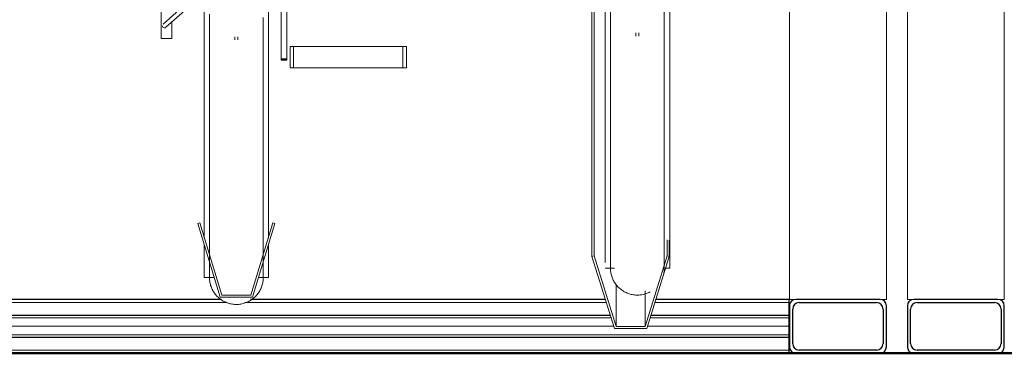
# Model space of a CAD drawing. Extents: x 50445 to 145605, y -10968 to 41989.
# Tile 94 of 256: x 86639 to 87554, y -1813 to -1503. Entities that reach past the tile are written whole.
import ezdxf

# ---------------------------------------------------------------- set-up
doc = ezdxf.new("R2010")
doc.units = 0
doc.header["$LTSCALE"] = 414.30304
doc.header["$MEASUREMENT"] = 0
doc.linetypes.add('gestippeld_2_', pattern=[6.35, 3.175, -3.175])
doc.linetypes.add('hartlijn-fijn', pattern=[6, 4, -1, 0, -1])
for name, color, linetype, lineweight in [('20100623 Survey drawing basement_dwg', 8, 'CONTINUOUS', 18), ('A-EQPM', 6, 'CONTINUOUS', 18), ('A-FLOR-OTLN', 6, 'CONTINUOUS', 18), ('GEBOUW6', 7, 'CONTINUOUS', 18), ('S-BEAM', 4, 'CONTINUOUS', 18), ('S-BEAM-HIDN', 4, 'gestippeld_2_', 18)]:
    doc.layers.add(name, color=color, linetype=linetype, lineweight=lineweight)

# ---------------------------------------------------------------- blocks, each defined once
blk = doc.blocks.new('20100623 Survey drawing basement_dwg-249796-plotview doorsnede C C  -  1 op 100')
at = {"layer": 'GEBOUW6', "flags": 128}
for points in [[(38535.89, -2480), (37535.89, -2480), (36783.36, -2480), (36782.56, -2480), (36768.99, -2480), (36765.87, -2480), (30217.25, -2480), (17338.2, -2480), (4509.39, -2480), (3767.2, -2480), (3766.68, -2480)], [(4803.28, -2480), (19071.86, -2480), (19080.55, -2480), (20179.4, -2480), (31937.66, -2480), (37251.97, -2480), (37370.39, -2480), (37374.49, -2480), (37378.2, -2480), (37379.46, -2480)]]:
    blk.add_lwpolyline(points, dxfattribs=at)
blk = doc.blocks.new('97_KA_gestapelde fietsenstalling 8 fietsen 1600x1900 - Type-8006210-plotview doorsnede C C  -  1 op 100')
at = {"layer": 'A-EQPM'}
for p, q in [((5591.1, -2188.15), (5591.1, -2092.9)), ((5631.1, -2373.39), (5631.1, -2104.9)), ((5691.1, -2104.9), (5691.1, -2373.39)), ((5707.89, -2113.08), (5707.89, -2206.8)), ((5702.67, -2206.8), (5702.67, -2114.48)), ((5991.5, -2134.16), (5991.5, -2390.22)), ((5993.42, -2137.57), (5993.42, -2389.64)), ((5623.07, -2147.88), (5593.01, -2174.68)), ((5595.67, -2177.66), (5625.72, -2150.88)), ((6003.7, -2395.93), (6003.7, -2159.6)), ((6063.7, -2159.6), (6063.7, -2401.01)), ((6175, -2430), (6175, -2160)), ((6265, -2160), (6265, -2430)), ((5601.1, -2172.87), (5601.1, -2188.15)), ((6008.7, -2177.74), (6008.7, -2178)), ((6032.2, -2182.87), (6032.2, -2185.92)), ((6035.2, -2185.92), (6035.2, -2182.72)), ((5591.1, -2188.15), (5601.1, -2188.15)), ((5659.6, -2186.54), (5659.6, -2189.27)), ((5662.6, -2189.27), (5662.6, -2186.64)), ((5711.1, -2195.63), (5714.31, -2195.63)), ((5711.1, -2195.63), (5711.1, -2215.34)), ((5714.31, -2195.63), (5815.91, -2195.63)), ((5714.31, -2215.34), (5714.31, -2195.63)), ((5815.91, -2195.63), (5819.13, -2195.63)), ((5815.91, -2215.34), (5815.91, -2195.63)), ((5819.13, -2215.34), (5819.13, -2195.63)), ((5702.67, -2208.11), (5702.67, -2206.8)), ((5707.89, -2206.8), (5702.67, -2206.8)), ((5702.67, -2207.34), (5707.89, -2207.34)), ((5702.67, -2207.81), (5702.67, -2208.11)), ((5702.67, -2208.11), (5707.89, -2208.11)), ((5707.89, -2206.8), (5707.89, -2208.11)), ((5707.89, -2208.11), (5707.89, -2207.81)), ((5714.31, -2215.34), (5711.1, -2215.34)), ((5815.91, -2215.34), (5714.31, -2215.34)), ((5819.13, -2215.34), (5815.91, -2215.34)), ((5627.12, -2359.06), (5625.2, -2359.64)), ((5625.2, -2359.64), (5646.1, -2428)), ((5647.58, -2426), (5627.12, -2359.06)), ((5695.09, -2359.06), (5674.62, -2426)), ((5676.1, -2428), (5697, -2359.64)), ((5697, -2359.64), (5695.09, -2359.06)), ((6061.39, -2374.77), (6061.39, -2389.64)), ((6063.3, -2375.2), (6063.3, -2390.22)), ((5631.1, -2409.71), (5631.1, -2379.96)), ((5691.1, -2379.96), (5691.1, -2409.71)), ((5993.42, -2389.64), (5991.5, -2390.22)), ((5991.5, -2390.22), (6012.4, -2457.08)), ((6013.88, -2455.12), (5993.42, -2389.64)), ((6061.39, -2389.64), (6040.92, -2455.12)), ((6042.4, -2457.08), (6063.3, -2390.22)), ((6063.3, -2390.22), (6061.39, -2389.64)), ((6003.7, -2401.03), (6012.52, -2401.03)), ((6059.92, -2401.03), (6063.7, -2401.03)), ((5631.1, -2409.71), (5640.51, -2409.71)), ((5681.69, -2409.71), (5691.1, -2409.71)), ((6013.88, -2416.82), (6013.88, -2455.12)), ((6040.92, -2421.99), (6040.92, -2455.12)), ((5646.1, -2428), (5676.1, -2428)), ((5674.62, -2426), (5647.58, -2426)), ((6175, -2430), (6181, -2430)), ((6259, -2430), (6265, -2430)), ((6012.4, -2457.08), (6042.4, -2457.08)), ((6040.92, -2455.12), (6013.88, -2455.12))]:
    blk.add_line(p, q, dxfattribs=at)
at = {"layer": 'A-EQPM', "flags": 128}
for points in [[(5636.1, -2165.46), (5636.1, -2177.36), (5636.1, -2189.14), (5636.1, -2200.78), (5636.1, -2212.28), (5636.1, -2223.6), (5636.1, -2234.73), (5636.1, -2245.66), (5636.1, -2256.35), (5636.1, -2266.81), (5636.1, -2277.01), (5636.1, -2286.93), (5636.1, -2296.56), (5636.1, -2305.89), (5636.1, -2314.89), (5636.1, -2323.56), (5636.1, -2331.87), (5636.1, -2339.83), (5636.1, -2347.41), (5636.1, -2354.6), (5636.1, -2361.39), (5636.1, -2367.77), (5636.1, -2373.73), (5636.1, -2379.26), (5636.1, -2384.35), (5636.1, -2388.99), (5636.1, -2393.18), (5636.1, -2396.91), (5636.1, -2400.17), (5636.1, -2402.96), (5636.1, -2405.27), (5636.1, -2407.11), (5636.1, -2408.45), (5636.1, -2409.32), (5636.1, -2409.69), (5636.1, -2409.71)], [(5686.1, -2409.71), (5686.1, -2409.47), (5686.1, -2408.73), (5686.1, -2407.52), (5686.1, -2405.82), (5686.1, -2403.63), (5686.1, -2400.97), (5686.1, -2397.84), (5686.1, -2394.24), (5686.1, -2390.17), (5686.1, -2385.65), (5686.1, -2380.68), (5686.1, -2375.26), (5686.1, -2369.42), (5686.1, -2363.15), (5686.1, -2356.47), (5686.1, -2349.39), (5686.1, -2341.91), (5686.1, -2334.06), (5686.1, -2325.84), (5686.1, -2317.26), (5686.1, -2308.35), (5686.1, -2299.11), (5686.1, -2289.56), (5686.1, -2279.72), (5686.1, -2269.59), (5686.1, -2259.2), (5686.1, -2248.57), (5686.1, -2237.7), (5686.1, -2226.62), (5686.1, -2215.35), (5686.1, -2203.9), (5686.1, -2192.29), (5686.1, -2180.55), (5686.1, -2168.68)], [(6008.7, -2159.6), (6008.7, -2171.47), (6008.7, -2183.22), (6008.7, -2194.83), (6008.7, -2206.29), (6008.7, -2217.57), (6008.7, -2228.65), (6008.7, -2239.52), (6008.7, -2250.17), (6008.7, -2260.56), (6008.7, -2270.7), (6008.7, -2280.55), (6008.7, -2290.11), (6008.7, -2299.36), (6008.7, -2308.29), (6008.7, -2316.87), (6008.7, -2325.11), (6008.7, -2332.97), (6008.7, -2340.46), (6008.7, -2347.56), (6008.7, -2354.25), (6008.7, -2360.54), (6008.7, -2366.4), (6008.7, -2371.82), (6008.7, -2376.81), (6008.7, -2381.35), (6008.7, -2385.43), (6008.7, -2389.05), (6008.7, -2392.2), (6008.7, -2394.87), (6008.7, -2397.07), (6008.7, -2398.79), (6008.7, -2400.02), (6008.7, -2400.77), (6008.7, -2401.03)], [(6058.7, -2401.03), (6058.7, -2400.79), (6058.7, -2400.06), (6058.7, -2398.84), (6058.7, -2397.14), (6058.7, -2394.96), (6058.7, -2392.3), (6058.7, -2389.16), (6058.7, -2385.56), (6058.7, -2381.49), (6058.7, -2376.97), (6058.7, -2372), (6058.7, -2366.59), (6058.7, -2360.74), (6058.7, -2354.47), (6058.7, -2347.79), (6058.7, -2340.71), (6058.7, -2333.23), (6058.7, -2325.38), (6058.7, -2317.16), (6058.7, -2308.59), (6058.7, -2299.67), (6058.7, -2290.43), (6058.7, -2280.88), (6058.7, -2271.04), (6058.7, -2260.91), (6058.7, -2250.52), (6058.7, -2239.89), (6058.7, -2229.02), (6058.7, -2217.95), (6058.7, -2206.67), (6058.7, -2195.22), (6058.7, -2183.62), (6058.7, -2171.87), (6058.7, -2160)], [(6008.7, -2401.03), (6008.7, -2400.79), (6008.7, -2400.06), (6008.7, -2398.84), (6008.7, -2397.14), (6008.7, -2394.96)], [(5636.1, -2409.71), (5636.1, -2409.47), (5636.1, -2408.73), (5636.1, -2407.52), (5636.1, -2405.82), (5636.1, -2403.63)], [(5686.1, -2402.96), (5686.1, -2405.27), (5686.1, -2407.11), (5686.1, -2408.45), (5686.1, -2409.32), (5686.1, -2409.69), (5686.1, -2409.71)], [(6045.49, -2423.08), (6044.6, -2423.53), (6043.69, -2423.95), (6042.76, -2424.33), (6041.82, -2424.68), (6040.87, -2424.98), (6039.91, -2425.25), (6038.93, -2425.48), (6037.95, -2425.67), (6036.96, -2425.82), (6035.97, -2425.93), (6034.97, -2426), (6033.97, -2426.03), (6032.97, -2426.02), (6031.97, -2425.97), (6030.98, -2425.88), (6029.99, -2425.75), (6029, -2425.59), (6028.02, -2425.38), (6027.05, -2425.13), (6026.1, -2424.85), (6025.15, -2424.52), (6024.22, -2424.16), (6023.3, -2423.76), (6022.4, -2423.33), (6021.52, -2422.86), (6020.65, -2422.35), (6019.81, -2421.82), (6018.99, -2421.24), (6018.19, -2420.64), (6017.42, -2420), (6016.68, -2419.34), (6015.96, -2418.64), (6015.27, -2417.92), (6014.61, -2417.17), (6013.98, -2416.39), (6013.38, -2415.59), (6012.81, -2414.77), (6012.28, -2413.92), (6011.78, -2413.05), (6011.32, -2412.17), (6010.89, -2411.26), (6010.5, -2410.34), (6010.15, -2409.41), (6009.83, -2408.46), (6009.55, -2407.5), (6009.31, -2406.53), (6009.11, -2405.55), (6008.95, -2404.56), (6008.83, -2403.57), (6008.75, -2402.57), (6008.71, -2401.57), (6008.7, -2401.03)], [(6058.7, -2401.03), (6058.68, -2402.03), (6058.62, -2403.03), (6058.52, -2404.02), (6058.38, -2405.01), (6058.21, -2406), (6057.99, -2406.97)], [(6058.7, -2399.5), (6058.7, -2400.48), (6058.7, -2400.97), (6058.7, -2401.03)], [(5636.1, -2409.32), (5636.1, -2409.69), (5636.1, -2409.71)], [(5686.1, -2409.71), (5686.08, -2410.71), (5686.02, -2411.71), (5685.92, -2412.7), (5685.78, -2413.69), (5685.6, -2414.68), (5685.39, -2415.65), (5685.13, -2416.62), (5684.83, -2417.57), (5684.5, -2418.52), (5684.13, -2419.44), (5683.72, -2420.36), (5683.28, -2421.25), (5682.8, -2422.13), (5682.28, -2422.99), (5681.74, -2423.83), (5681.15, -2424.64), (5680.54, -2425.43), (5679.9, -2426.19), (5679.22, -2426.93), (5678.52, -2427.64), (5677.79, -2428.33), (5677.03, -2428.98), (5676.25, -2429.6), (5675.44, -2430.19), (5674.61, -2430.75), (5673.76, -2431.27), (5672.88, -2431.76), (5671.99, -2432.21), (5671.09, -2432.63), (5670.16, -2433.01), (5669.22, -2433.35), (5668.27, -2433.66), (5667.31, -2433.93), (5666.33, -2434.16), (5665.35, -2434.35), (5664.36, -2434.5), (5663.37, -2434.61), (5662.37, -2434.68), (5661.37, -2434.71), (5660.37, -2434.7), (5659.37, -2434.65), (5658.38, -2434.56), (5657.39, -2434.43), (5656.4, -2434.26), (5655.42, -2434.06), (5654.45, -2433.81), (5653.49, -2433.52), (5652.55, -2433.2), (5651.62, -2432.84), (5650.7, -2432.44), (5649.8, -2432.01), (5648.91, -2431.54), (5648.05, -2431.03), (5647.21, -2430.49), (5646.39, -2429.92), (5645.59, -2429.32), (5644.82, -2428.68), (5644.08, -2428.02), (5643.36, -2427.32), (5642.67, -2426.6), (5642.01, -2425.85), (5641.38, -2425.07), (5640.78, -2424.27), (5640.21, -2423.44), (5639.68, -2422.6), (5639.18, -2421.73), (5638.72, -2420.84), (5638.29, -2419.94), (5637.9, -2419.02), (5637.55, -2418.08), (5637.23, -2417.14), (5636.95, -2416.17), (5636.71, -2415.2), (5636.51, -2414.22), (5636.35, -2413.24), (5636.23, -2412.24), (5636.15, -2411.25), (5636.11, -2410.25), (5636.1, -2409.71)], [(5647.21, -2430.49), (5646.39, -2429.92), (5645.59, -2429.32), (5644.82, -2428.68), (5644.08, -2428.02), (5643.36, -2427.32), (5642.67, -2426.6), (5642.01, -2425.85), (5641.38, -2425.07), (5640.78, -2424.27), (5640.21, -2423.44), (5639.68, -2422.6), (5639.18, -2421.73), (5638.72, -2420.84), (5638.29, -2419.94), (5637.9, -2419.02), (5637.55, -2418.08), (5637.23, -2417.14), (5636.95, -2416.17), (5636.71, -2415.2), (5636.51, -2414.22), (5636.35, -2413.24), (5636.23, -2412.24), (5636.15, -2411.25)], [(5686.1, -2409.71), (5686.08, -2410.71), (5686.02, -2411.71), (5685.92, -2412.7), (5685.78, -2413.69), (5685.6, -2414.68), (5685.39, -2415.65), (5685.13, -2416.62), (5684.83, -2417.57), (5684.5, -2418.52), (5684.13, -2419.44), (5683.72, -2420.36), (5683.28, -2421.25), (5682.8, -2422.13), (5682.28, -2422.99), (5681.74, -2423.83), (5681.15, -2424.64), (5680.54, -2425.43), (5679.9, -2426.19), (5679.22, -2426.93), (5678.52, -2427.64), (5677.79, -2428.33), (5677.03, -2428.98), (5676.25, -2429.6), (5675.44, -2430.19), (5674.61, -2430.75), (5673.76, -2431.27), (5672.88, -2431.76), (5671.99, -2432.21), (5671.31, -2432.53)], [(5686.1, -2409.32), (5686.1, -2409.69), (5686.1, -2409.71)], [(5653.49, -2433.52), (5652.55, -2433.2), (5651.62, -2432.84), (5650.7, -2432.44), (5649.8, -2432.01), (5648.91, -2431.54)], [(5671.09, -2432.63), (5670.16, -2433.01), (5669.22, -2433.35), (5668.27, -2433.66), (5667.31, -2433.93), (5666.33, -2434.16), (5665.35, -2434.35), (5664.36, -2434.5), (5663.37, -2434.61), (5662.37, -2434.68), (5661.37, -2434.71), (5660.37, -2434.7), (5659.37, -2434.65), (5658.38, -2434.56), (5657.39, -2434.43), (5656.4, -2434.26), (5655.42, -2434.06), (5654.45, -2433.81)]]:
    blk.add_lwpolyline(points, dxfattribs=at)
at = {"layer": 'A-EQPM'}
for start_param, end_param in [(0.84558, 2.416376), (2.416376, 2.939975), (3.141593, 3.201774)]:
    blk.add_ellipse((5594.34, -2176.17), major_axis=(-1.33, 1.49), ratio=0.994489, start_param=start_param, end_param=end_param, dxfattribs=at)
at = {"layer": 'S-BEAM', "lineweight": 25}
for p, q in [((5647.06, -2430), (5305.66, -2430)), ((6003.94, -2430), (5674.13, -2430)), ((6174.3, -2430), (6050.87, -2430)), ((6174.3, -2430), (6174.3, -2436)), ((6259, -2430), (6181, -2430)), ((6184, -2433), (6256, -2433)), ((6174.3, -2436), (6174.3, -2444.34)), ((6175, -2436), (6175, -2474)), ((6178, -2471), (6178, -2439)), ((6262, -2439), (6262, -2471)), ((6265, -2474), (6265, -2436)), ((6008.63, -2445), (5300.97, -2445)), ((6174.3, -2445), (6046.18, -2445)), ((6174.3, -2445), (6174.3, -2449)), ((6174.3, -2449), (6174.3, -2461)), ((4774.89, -2465), (6174.3, -2465)), ((6174.3, -2461), (6174.3, -2465)), ((6174.3, -2464.86), (6174.3, -2474)), ((6174.3, -2474), (6174.3, -2480)), ((6256, -2477), (6184, -2477))]:
    blk.add_line(p, q, dxfattribs=at)
at = {"layer": 'S-BEAM', "linetype": 'hartlijn-fijn'}
for p, q in [((5297.85, -2455), (6011.75, -2455)), ((6043.05, -2455), (6174.3, -2455))]:
    blk.add_line(p, q, dxfattribs=at)
at = {"layer": 'S-BEAM', "lineweight": 25}
for centre, start, end in [((6181, -2436), 90, 180), ((6184, -2439), 90, 180), ((6256, -2439), 0, 90), ((6259, -2436), 0, 90), ((6181, -2474), 180, 270), ((6184, -2471), 180, 270), ((6256, -2471), 270, 0), ((6259, -2474), 270, 0)]:
    blk.add_arc(centre, 6, start, end, dxfattribs=at)
at = {"layer": 'S-BEAM-HIDN'}
for p, q in [((5652.69, -2433), (5304.73, -2433)), ((6004.88, -2433), (5669.12, -2433)), ((6174.3, -2433), (6049.93, -2433)), ((6009.25, -2447), (5300.35, -2447)), ((6174.3, -2447), (6045.55, -2447)), ((6174.3, -2463), (4774.89, -2463)), ((6174.3, -2477), (4774.89, -2477))]:
    blk.add_line(p, q, dxfattribs=at)
blk = doc.blocks.new('97_KA_gestapelde fietsenstalling 8 fietsen 1600x1900 - Type-V113-plotview doorsnede C C  -  1 op 100')
at = {"layer": 'A-EQPM'}
for p, q in [((6284.6, -2430), (6284.6, -2160)), ((6374.6, -2160), (6374.6, -2430)), ((6284.6, -2430), (6290.6, -2430)), ((6368.6, -2430), (6374.6, -2430))]:
    blk.add_line(p, q, dxfattribs=at)
at = {"layer": 'S-BEAM', "lineweight": 25}
for p, q in [((6368.6, -2430), (6290.6, -2430)), ((6293.6, -2433), (6365.6, -2433)), ((6284.6, -2436), (6284.6, -2474)), ((6287.6, -2471), (6287.6, -2439)), ((6371.6, -2439), (6371.6, -2471)), ((6374.6, -2474), (6374.6, -2436)), ((6365.6, -2477), (6293.6, -2477))]:
    blk.add_line(p, q, dxfattribs=at)
for centre, start, end in [((6290.6, -2436), 90, 180), ((6293.6, -2439), 90, 180), ((6365.6, -2439), 0, 90), ((6368.6, -2436), 0, 90), ((6290.6, -2474), 180, 270), ((6293.6, -2471), 180, 270), ((6365.6, -2471), 270, 0), ((6368.6, -2474), 270, 0)]:
    blk.add_arc(centre, 6, start, end, dxfattribs=at)

msp = doc.modelspace()

# ---------------------------------------------------------------- linework, layer by layer
at = {"layer": 'A-FLOR-OTLN', "lineweight": 50}
msp.add_line((113463.12, -1812.82), (85856.12, -1812.82), dxfattribs=at)

# ---------------------------------------------------------------- block references
at = {"layer": '20100623 Survey drawing basement_dwg', "color": 7}
msp.add_blockref('20100623 Survey drawing basement_dwg-249796-plotview doorsnede C C  -  1 op 100', (81179.52, 667.18), dxfattribs=at)
at = {"layer": 'A-EQPM'}
for name in ['97_KA_gestapelde fietsenstalling 8 fietsen 1600x1900 - Type-8006210-plotview doorsnede C C  -  1 op 100', '97_KA_gestapelde fietsenstalling 8 fietsen 1600x1900 - Type-V113-plotview doorsnede C C  -  1 op 100']:
    msp.add_blockref(name, (81179.52, 667.18), dxfattribs=at)

doc.saveas('drawing.dxf')
